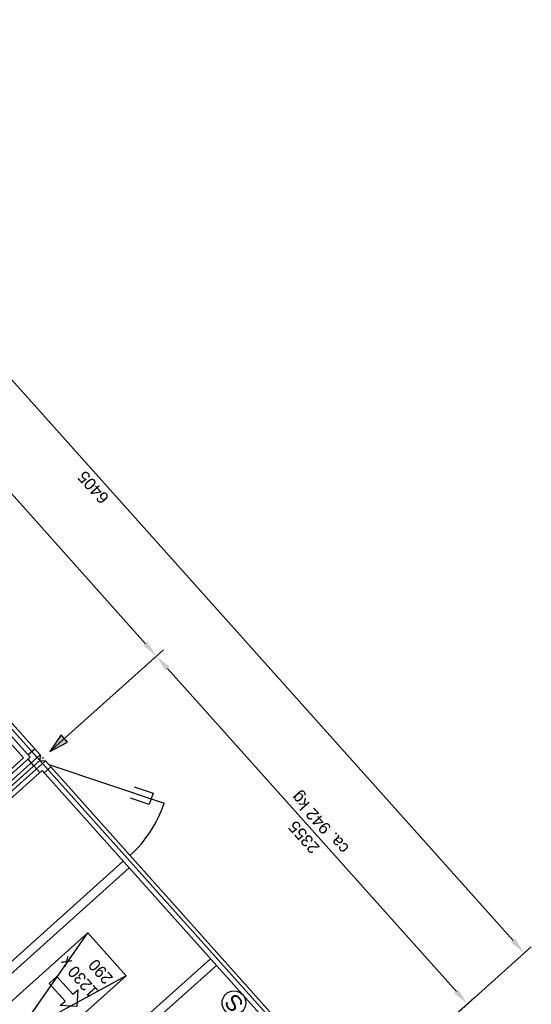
# Model space of a CAD drawing. Header units: millimetres. Extents: x -5775 to 72913, y -36825 to 83180.
# Tile 23 of 48: x 65475 to 68059, y 41421 to 46390. Entities that reach past the tile are written whole.
import ezdxf
from ezdxf.enums import TextEntityAlignment as Align

# ---------------------------------------------------------------- set-up
doc = ezdxf.new("R2010")
doc.units = ezdxf.units.MM
doc.header["$LTSCALE"] = 0.3
doc.layers.add('RLT 2', color=253, linetype='Continuous')
doc.styles.add('Arial', font='arial.ttf', dxfattribs={"width": 0.95, "height": 1.8})
doc.styles.add('ROMANS8', font='arial.ttf')

# ---------------------------------------------------------------- blocks, each defined once
blk = doc.blocks.new('RLT2')
at = {"layer": 'RLT 2'}
blk.add_hatch(color=256, dxfattribs=at).paths.add_polyline_path([(105709.7, -110462.2), (105653, -110545.8), (105742.3, -110498.8)])
at = {"layer": 'RLT 2', "ltscale": 10}
for p, q in [((107992.3, -111500), (103833.2, -106852.2)), ((106135, -110001.8), (104016.5, -107634.3)), ((105653, -110545.8), (106226.8, -110032.4)), ((105653, -110545.8), (106226.8, -110032.4)), ((107705.4, -111756.8), (106247, -110127)), ((105647.2, -110611.4), (106230.5, -110806.3)), ((106023.8, -111099.7), (105286, -111759.9)), ((106053.8, -111133.2), (105316, -111793.4)), ((107223.4, -112300.8), (108084.1, -111530.6)), ((106463.9, -111591.5), (104988.4, -112911.9)), ((106493.9, -111625.1), (105018.4, -112945.4)), ((107223.4, -112300.8), (107797.2, -111787.3))]:
    blk.add_line(p, q, dxfattribs=at)
at = {"layer": 'RLT 2'}
for p, q in [((105709.7, -110462.2), (105653, -110545.8)), ((105742.3, -110498.8), (105709.7, -110462.2)), ((105653, -110545.8), (105742.3, -110498.8))]:
    blk.add_line(p, q, dxfattribs=at)
at = {"layer": 'RLT 2', "ltscale": 10}
for points in [[(105602.3, -110591.2), (104860.8, -111254.7), (104832.6, -111253.1), (102628.7, -108790.2), (102630.2, -108762), (103371.7, -108098.5), (103400, -108100), (105603.9, -110562.9), (105602.3, -110591.2)], [(105602.3, -110591.2), (103371.7, -108098.5)], [(105553.7, -110574.3), (104849.4, -111204.5), (102678.9, -108778.8), (103383.1, -108148.7), (105553.7, -110574.3)], [(105519.8, -110577.8), (105006.4, -110004), (104812.6, -110177.3), (105326.1, -110751.1), (105519.8, -110577.8)], [(105603.9, -110562.9), (104832.6, -111253.1)], [(105577.2, -110533.1), (105543.6, -110563.1)], [(107172.7, -112346.1), (105659.9, -113699.8), (105631.7, -113698.3), (104088, -111973.1), (104089.5, -111944.9), (105602.3, -110591.2), (105630.5, -110592.8), (107174.3, -112317.9), (107172.7, -112346.1)], [(105630.5, -110592.8), (104088, -111973.1)], [(105572.5, -110617.9), (105542.5, -110584.3)], [(107172.7, -112346.1), (105602.3, -110591.2)], [(107124, -112329.3), (105648.5, -113649.6), (104138.2, -111961.7), (105613.7, -110641.4), (107124, -112329.3)], [(105572.5, -110617.9), (105602.5, -110651.4)], [(105657.2, -110622.6), (105623.7, -110652.6)], [(105121.1, -112497.8), (106037.7, -111677.6), (105844.3, -111461.5), (104927.7, -112281.7), (105121.1, -112497.8), (105844.3, -111461.5), (106037.7, -111677.6), (104927.7, -112281.7)]]:
    blk.add_lwpolyline(points, dxfattribs=at)
at = {"layer": 'RLT 2'}
blk.add_lwpolyline([(106078.9, -110723.7), (106173.7, -110755.6), (106154.6, -110812.4), (106059.8, -110780.6)], dxfattribs=at)
at = {"layer": 'RLT 2', "ltscale": 10}
blk.add_lwpolyline([(105688.7, -111681.3), (105768.7, -111770.7), (105793.9, -111748.2), (105789.2, -111832.9), (105704.4, -111828.2), (105729.6, -111805.7), (105649.6, -111716.3)], close=True, dxfattribs=at)
blk.add_circle((106582.5, -111814.1), 60, dxfattribs=at)
blk.add_arc((105647.2, -110611.4), 615, 311.8233, 341.5232, dxfattribs=at)
blk.add_point((105617.2, -110577.9), dxfattribs=at)
blk.add_point((105617.2, -110577.9), dxfattribs=at)
for points in [[(106124.6, -110011.1), (106145.4, -109992.5), (106191, -110064.4)], [(106236.6, -110136.3), (106257.4, -110117.7), (106191, -110064.4)], [(107981.9, -111509.4), (108002.7, -111490.7), (108048.3, -111562.6)], [(107694.9, -111766.1), (107715.8, -111747.4), (107761.4, -111819.3)]]:
    blk.add_solid(points, dxfattribs=at)
at = {"layer": 'RLT 2', "style": 'Arial'}
blk.add_text('S', height=80, rotation=131.8233, dxfattribs=at).set_placement((106637.1, -111816.8))
at = {"layer": 'RLT 2', "ltscale": 10, "char_height": 60, "attachment_point": 5, "rotation": 131.8232, "style": 'ROMANS8'}
for s, insert in [('\\A1;6405', (105872, -109212.5)), ('\\A1;ca. 942 kg', (107023.1, -110899.9)), ('\\A1;2355', (106935.5, -110978.3))]:
    blk.add_mtext(s, dxfattribs=dict(at, insert=insert))
at = {"layer": 'RLT 2', "ltscale": 10, "insert": (105856, -111793.2), "char_height": 60, "width": 260, "attachment_point": 1, "rotation": 131.8232, "style": 'Arial'}
blk.add_mtext('{1230 x\\P290}', dxfattribs=at)
at = {"layer": 'RLT 2', "ltscale": 10, "style": 'Arial'}
blk.add_attdef('TYP', text='', height=40, rotation=131.8233, dxfattribs=at).set_placement((102394.9, -109301.3), align=Align.MIDDLE_CENTER)

msp = doc.modelspace()

# ---------------------------------------------------------------- block references
at = {"layer": 'RLT 2'}
msp.add_blockref('RLT2', (-40025, 153242.2, -91039), dxfattribs=at)

doc.saveas('drawing.dxf')
